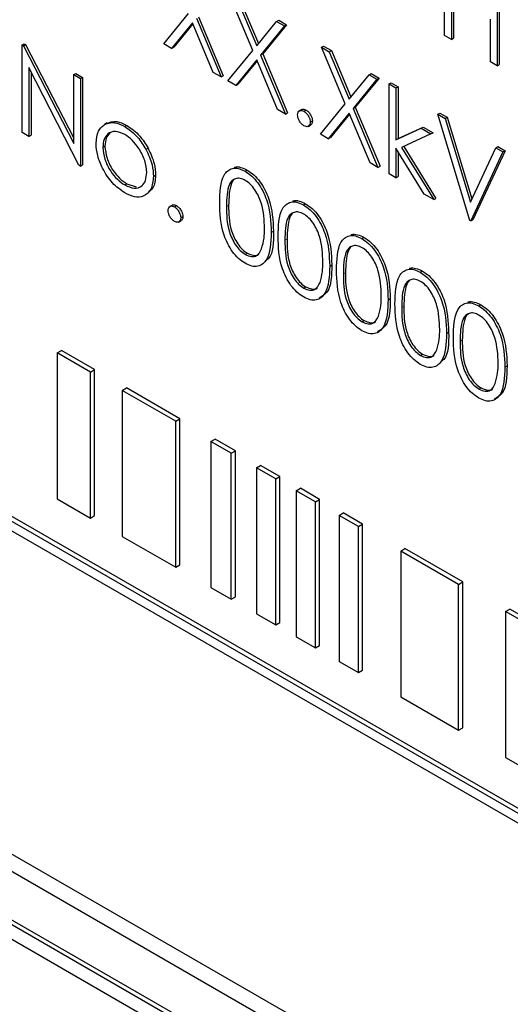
# Paper-space layout 'Blatt4' of a CAD drawing. Header units: millimetres. Extents: x 5 to 418, y 2 to 292.
# Tile 21 of 79: x 98.01 to 101.3, y 187.04 to 193.65. Entities that reach past the tile are written whole.
import ezdxf

# ---------------------------------------------------------------- set-up
doc = ezdxf.new("R2010")
doc.units = ezdxf.units.MM

psp = doc.layouts.new('Blatt4')

# ---------------------------------------------------------------- linework, layer by layer
at = {"color": 7, "linetype": 'Continuous', "lineweight": 25}
for p, q in [((100.8592, 193.5428), (100.8592, 194.1307)), ((101.2258, 193.9354), (101.2258, 193.3475)), ((101.2117, 193.9272), (101.2117, 193.3393)), ((99.5732, 193.4419), (99.4135, 193.8221)), ((99.4803, 193.7999), (99.6111, 193.4885)), ((100.9049, 193.8028), (100.9049, 193.5164)), ((99.4662, 193.7917), (99.5995, 193.4743)), ((100.919, 193.7946), (100.919, 193.5246)), ((98.9761, 193.4867), (99.1424, 193.6906)), ((99.2092, 193.6683), (99.3754, 193.2725)), ((99.1687, 193.6278), (99.0289, 193.4563)), ((99.1712, 193.6217), (99.043, 193.4644)), ((99.3085, 193.2948), (99.1687, 193.6278)), ((99.1951, 193.6601), (99.3612, 193.2644)), ((99.5995, 193.4743), (99.7328, 193.6378)), ((99.7855, 193.6074), (99.6259, 193.4114)), ((99.7996, 193.6155), (99.64, 193.4196)), ((99.7328, 193.6378), (99.7469, 193.646)), ((99.7328, 193.6378), (99.7855, 193.6074)), ((99.7469, 193.646), (99.7996, 193.6155)), ((99.7855, 193.6074), (99.7996, 193.6155)), ((101.166, 193.3657), (101.166, 193.6521)), ((100.9049, 193.5164), (100.8592, 193.5428)), ((98.0264, 193.4797), (98.0406, 193.4879)), ((98.0264, 192.8918), (98.0264, 193.4797)), ((98.0264, 193.4797), (98.036, 193.4742)), ((98.036, 193.4742), (98.0502, 193.4823)), ((98.036, 193.4742), (98.3724, 192.8173)), ((98.0406, 193.4879), (98.0502, 193.4823)), ((98.0502, 193.4823), (98.3724, 192.853)), ((99.0289, 193.4563), (98.9761, 193.4867)), ((100.0335, 193.4642), (100.0477, 193.4723)), ((100.0477, 193.4723), (100.1004, 193.4419)), ((100.9049, 193.5164), (100.919, 193.5246)), ((99.0289, 193.4563), (99.043, 193.4644)), ((99.4069, 193.238), (99.5732, 193.4419)), ((99.6259, 193.4114), (99.64, 193.4196)), ((99.6259, 193.4114), (99.792, 193.0157)), ((99.64, 193.4196), (99.8062, 193.0238)), ((100.0335, 193.4642), (100.0863, 193.4337)), ((100.1932, 193.0839), (100.0335, 193.4642)), ((100.0863, 193.4337), (100.1004, 193.4419)), ((100.0863, 193.4337), (100.2196, 193.1163)), ((100.1004, 193.4419), (100.2312, 193.1305)), ((99.5995, 193.3791), (99.4597, 193.2076)), ((99.602, 193.373), (99.4738, 193.2157)), ((99.7393, 193.0461), (99.5995, 193.3791)), ((101.2117, 193.3393), (101.166, 193.3657)), ((101.2117, 193.3393), (101.2258, 193.3475)), ((98.4077, 192.6717), (98.0721, 193.3271)), ((98.0721, 193.3271), (98.0721, 192.8654)), ((98.0863, 193.2994), (98.0863, 192.8736)), ((98.3724, 193.28), (98.3865, 193.2881)), ((98.3724, 192.8173), (98.3724, 193.28)), ((98.3724, 193.28), (98.4181, 193.2536)), ((98.3865, 193.2881), (98.4322, 193.2618)), ((99.3612, 193.2644), (99.3085, 193.2948)), ((99.3612, 193.2644), (99.3754, 193.2725)), ((100.2196, 193.1163), (100.3529, 193.2798)), ((100.3529, 193.2798), (100.367, 193.288)), ((100.3529, 193.2798), (100.4056, 193.2494)), ((100.367, 193.288), (100.4197, 193.2576)), ((98.4181, 193.2536), (98.4322, 193.2618)), ((98.4181, 193.2536), (98.4181, 192.6657)), ((98.4322, 193.2618), (98.4322, 192.6739)), ((99.4597, 193.2076), (99.4069, 193.238)), ((99.4597, 193.2076), (99.4738, 193.2157)), ((100.4056, 193.2494), (100.246, 193.0535)), ((100.4197, 193.2576), (100.2601, 193.0616)), ((100.4056, 193.2494), (100.4197, 193.2576)), ((100.4872, 193.2174), (100.5013, 193.2255)), ((100.4872, 193.2174), (100.5329, 193.191)), ((100.4872, 192.6144), (100.4872, 193.2174)), ((100.5013, 193.2255), (100.547, 193.1992)), ((100.5329, 193.191), (100.547, 193.1992)), ((100.5329, 193.191), (100.5329, 192.8424)), ((100.547, 193.1992), (100.547, 192.8506)), ((100.027, 192.88), (100.1932, 193.0839)), ((99.792, 193.0157), (99.7393, 193.0461)), ((99.792, 193.0157), (99.8062, 193.0238)), ((99.902, 193.0468), (99.8843, 193.0366)), ((99.916, 193.0345), (99.9302, 193.0427)), ((100.2196, 193.0211), (100.0797, 192.8496)), ((100.2221, 193.0151), (100.0939, 192.8578)), ((100.3594, 192.6882), (100.2196, 193.0211)), ((100.246, 193.0535), (100.2601, 193.0616)), ((100.246, 193.0535), (100.4121, 192.6577)), ((100.2601, 193.0616), (100.4262, 192.6659)), ((100.8135, 193.0139), (100.8277, 193.0221)), ((100.8135, 193.0139), (100.8625, 192.9856)), ((101.0289, 192.3016), (100.8135, 193.0139)), ((100.8277, 193.0221), (100.8766, 192.9938)), ((98.5977, 192.9562), (98.58, 192.946)), ((98.7153, 192.9313), (98.7294, 192.9395)), ((99.9441, 192.9325), (99.9617, 192.9427)), ((99.9585, 192.9611), (99.9726, 192.9692)), ((100.8625, 192.9856), (100.8766, 192.9938)), ((100.8625, 192.9856), (101.0322, 192.4244)), ((100.8766, 192.9938), (101.0422, 192.446)), ((98.0721, 192.8654), (98.0264, 192.8918)), ((98.0721, 192.8654), (98.0863, 192.8736)), ((100.0797, 192.8496), (100.027, 192.88)), ((100.5329, 192.8424), (100.7022, 192.9199)), ((100.547, 192.8506), (100.7163, 192.9281)), ((100.7678, 192.882), (100.5714, 192.7919)), ((100.7022, 192.9199), (100.7163, 192.9281)), ((100.7022, 192.9199), (100.7678, 192.882)), ((100.7163, 192.9281), (100.782, 192.8902)), ((100.7678, 192.882), (100.782, 192.8902)), ((100.0797, 192.8496), (100.0939, 192.8578)), ((100.5329, 192.8424), (100.547, 192.8506)), ((98.5682, 192.7923), (98.5823, 192.8005)), ((98.8566, 192.7789), (98.8707, 192.7871)), ((100.7218, 192.4789), (100.5329, 192.786)), ((100.5329, 192.786), (100.5329, 192.588)), ((100.547, 192.763), (100.547, 192.5962)), ((100.5714, 192.7919), (100.7874, 192.4411)), ((100.5864, 192.7987), (100.8016, 192.4492)), ((101.0322, 192.4244), (101.2019, 192.7897)), ((101.2508, 192.7614), (101.0354, 192.2979)), ((101.265, 192.7696), (101.0496, 192.306)), ((101.2019, 192.7897), (101.216, 192.7979)), ((101.2019, 192.7897), (101.2508, 192.7614)), ((101.216, 192.7979), (101.265, 192.7696)), ((101.2508, 192.7614), (101.265, 192.7696)), ((98.4181, 192.6657), (98.4322, 192.6739)), ((100.4121, 192.6577), (100.3594, 192.6882)), ((98.4181, 192.6657), (98.4077, 192.6717)), ((99.5217, 192.6316), (99.5358, 192.6398)), ((100.4121, 192.6577), (100.4262, 192.6659)), ((100.5329, 192.588), (100.4872, 192.6144)), ((98.715, 192.5395), (98.7292, 192.5476)), ((98.7292, 192.5476), (98.7919, 192.5266)), ((98.9076, 192.5967), (98.9217, 192.6049)), ((100.5329, 192.588), (100.547, 192.5962)), ((100.7874, 192.4411), (100.7218, 192.4789)), ((99.9133, 192.4055), (99.9274, 192.4137)), ((100.7874, 192.4411), (100.8016, 192.4492)), ((99.0339, 192.4048), (99.0162, 192.3946)), ((99.0479, 192.3925), (99.0621, 192.4007)), ((99.0759, 192.2905), (99.0936, 192.3007)), ((99.0904, 192.319), (99.1045, 192.3272)), ((101.0354, 192.2979), (101.0289, 192.3016)), ((101.0354, 192.2979), (101.0496, 192.306)), ((99.6974, 192.2209), (99.7115, 192.229)), ((100.3049, 192.1794), (100.3191, 192.1876)), ((99.5232, 192.0729), (99.5373, 192.0811)), ((100.089, 191.9948), (100.1032, 192.003)), ((100.6965, 191.9533), (100.7107, 191.9615)), ((99.9148, 191.8469), (99.929, 191.855)), ((100.4806, 191.7687), (100.4948, 191.7769)), ((101.0882, 191.7273), (101.1023, 191.7354)), ((100.3064, 191.6208), (100.3206, 191.6289)), ((100.8723, 191.5426), (100.8864, 191.5508)), ((109.8045, 183.4421), (95.9074, 191.4647)), ((109.8328, 183.4584), (95.9357, 191.481)), ((98.2614, 191.4122), (98.2896, 191.4286)), ((98.5129, 191.2997), (98.2896, 191.4286)), ((95.9074, 191.3994), (109.8045, 183.3767)), ((98.4846, 191.2834), (98.2614, 191.4122)), ((98.2614, 191.4122), (98.2614, 190.4324)), ((100.6981, 191.3947), (100.7122, 191.4029)), ((98.4846, 191.2834), (98.5129, 191.2997)), ((98.5129, 190.3198), (98.5129, 191.2997)), ((101.2639, 191.3166), (101.278, 191.3247)), ((98.4846, 190.3035), (98.4846, 191.2834)), ((98.6977, 191.1603), (98.726, 191.1767)), ((99.0562, 190.9534), (98.6977, 191.1603)), ((98.6977, 191.1603), (98.6977, 190.1805)), ((99.0845, 190.9697), (98.726, 191.1767)), ((101.0897, 191.1686), (101.1038, 191.1768)), ((99.0562, 190.9534), (99.0845, 190.9697)), ((99.0562, 189.9735), (99.0562, 190.9534)), ((99.0845, 189.9898), (99.0845, 190.9697)), ((99.293, 190.8167), (99.3213, 190.833)), ((99.4566, 190.7549), (99.3213, 190.833)), ((99.4283, 190.7386), (99.293, 190.8167)), ((99.293, 190.8167), (99.293, 189.8368)), ((99.4283, 190.7386), (99.4566, 190.7549)), ((99.4283, 189.7587), (99.4283, 190.7386)), ((99.4566, 189.7751), (99.4566, 190.7549)), ((99.5973, 190.641), (99.6255, 190.6574)), ((99.7268, 190.5663), (99.5973, 190.641)), ((99.5973, 190.641), (99.5973, 189.6612)), ((99.755, 190.5826), (99.6255, 190.6574)), ((99.7268, 190.5663), (99.755, 190.5826)), ((99.7268, 189.5864), (99.7268, 190.5663)), ((99.755, 189.6028), (99.755, 190.5826)), ((99.8638, 190.4872), (99.8921, 190.5035)), ((100.0216, 190.4288), (99.8921, 190.5035)), ((98.2614, 190.4324), (98.4846, 190.3035)), ((99.9933, 190.4124), (99.8638, 190.4872)), ((99.8638, 190.4872), (99.8638, 189.5073)), ((99.9933, 190.4124), (100.0216, 190.4288)), ((100.0216, 189.4489), (100.0216, 190.4288)), ((99.9933, 189.4326), (99.9933, 190.4124)), ((98.4846, 190.3035), (98.5129, 190.3198)), ((100.1513, 190.3212), (100.1796, 190.3375)), ((100.2809, 190.2464), (100.1513, 190.3212)), ((100.1513, 190.3212), (100.1513, 189.3413)), ((100.3091, 190.2627), (100.1796, 190.3375)), ((100.2809, 190.2464), (100.3091, 190.2627)), ((100.2809, 189.2666), (100.2809, 190.2464)), ((100.3091, 189.2829), (100.3091, 190.2627)), ((98.6977, 190.1805), (99.0562, 189.9735)), ((100.5652, 190.0823), (100.5935, 190.0986)), ((100.9812, 189.8748), (100.5935, 190.0986)), ((100.9529, 189.8585), (100.5652, 190.0823)), ((100.5652, 190.0823), (100.5652, 189.1024)), ((99.0562, 189.9735), (99.0845, 189.9898)), ((99.293, 189.8368), (99.4283, 189.7587)), ((100.9529, 189.8585), (100.9812, 189.8748)), ((100.9529, 188.8786), (100.9529, 189.8585)), ((100.9812, 188.8949), (100.9812, 189.8748)), ((99.4283, 189.7587), (99.4566, 189.7751)), ((99.5973, 189.6612), (99.7268, 189.5864)), ((101.268, 189.6765), (101.2963, 189.6929)), ((101.4135, 189.5926), (101.268, 189.6765)), ((101.268, 189.6765), (101.268, 188.6967)), ((101.4417, 189.6089), (101.2963, 189.6929)), ((99.7268, 189.5864), (99.755, 189.6028)), ((99.8638, 189.5073), (99.9933, 189.4326)), ((99.9933, 189.4326), (100.0216, 189.4489)), ((100.1513, 189.3413), (100.2809, 189.2666)), ((100.2809, 189.2666), (100.3091, 189.2829)), ((95.9471, 189.2088), (110.0892, 181.0447)), ((95.8461, 189.1505), (110.1296, 180.9048)), ((100.5652, 189.1024), (100.9529, 188.8786)), ((100.9529, 188.8786), (100.9812, 188.8949)), ((110.0589, 180.619), (95.9168, 188.7831)), ((110.0306, 180.6027), (95.8885, 188.7667)), ((99.424, 186.6277), (95.8885, 188.6687)), ((101.268, 188.6967), (101.4135, 188.6127))]:
    psp.add_line(p, q, dxfattribs=at)
at = {"color": 7, "linetype": 'Continuous', "lineweight": 18}
for p, q in [((99.3971, 192.3944), (99.4113, 192.4026)), ((99.7888, 192.1684), (99.8029, 192.1765)), ((100.1804, 191.9423), (100.1945, 191.9504)), ((100.572, 191.7162), (100.5862, 191.7244)), ((100.9636, 191.4901), (100.9778, 191.4983))]:
    psp.add_line(p, q, dxfattribs=at)
for centre, major_axis, ratio, start_param, end_param in [((372.0278, 363.2841), (379.9846, 5.8274), 0.587244, 3.834585, 4.001386), ((372.0278, 351.7967), (379.9866, -5.634), 0.567146, 3.873355, 3.997444)]:
    psp.add_ellipse(centre, major_axis=major_axis, ratio=ratio, start_param=start_param, end_param=end_param, dxfattribs=at)
at = {"color": 7, "linetype": 'Continuous', "lineweight": 25}
for points, knots in [([(87.3461, 211.6256), (88.1543, 211.1013), (90.4981, 209.581), (94.4492, 207.1006), (99.2284, 204.201), (104.0996, 201.3514), (109.0593, 198.5515), (114.1072, 195.8033), (117.9951, 193.7589), (120.198, 192.6299), (120.6706, 192.3876)], [0, 0, 0, 0, 0.0774167, 0.2244859, 0.3715556, 0.5186246, 0.6656928, 0.8127599, 0.959826, 1, 1, 1, 1]), ([(99.8736, 193.01), (99.8744, 193.0168), (99.8758, 193.0304), (99.8874, 193.0398), (99.9013, 193.0416), (99.9111, 193.0369), (99.916, 193.0345)], [0, 0, 0, 0, 0.279576, 0.559284, 0.779552, 1, 1, 1, 1]), ([(99.916, 192.9366), (99.9098, 192.941), (99.8973, 192.95), (99.8835, 192.9713), (99.875, 192.9922), (99.8741, 193.0041), (99.8736, 193.01)], [0, 0, 0, 0, 0.279581, 0.559143, 0.779575, 1, 1, 1, 1]), ([(99.9007, 193.045), (99.9015, 193.0458), (99.9051, 193.0495), (99.9157, 193.0494), (99.9253, 193.0449), (99.9302, 193.0427)], [0, 0, 0, 0, 0.116538, 0.55809, 1, 1, 1, 1]), ([(99.916, 193.0345), (99.9223, 193.0301), (99.9349, 193.0212), (99.9486, 192.9998), (99.9573, 192.9788), (99.9581, 192.967), (99.9585, 192.9611)], [0, 0, 0, 0, 0.2796016, 0.559212, 0.7794752, 1, 1, 1, 1]), ([(99.9302, 193.0427), (99.9365, 193.0383), (99.949, 193.0294), (99.9627, 193.008), (99.9714, 192.987), (99.9722, 192.9751), (99.9726, 192.9692)], [0, 0, 0, 0, 0.2796016, 0.559212, 0.7794752, 1, 1, 1, 1]), ([(98.5225, 192.819), (98.5252, 192.8492), (98.53, 192.903), (98.5602, 192.9301), (98.5735, 192.942)], [0, 0, 0, 0, 0.559285, 1, 1, 1, 1]), ([(98.5735, 192.942), (98.5965, 192.9518), (98.6376, 192.9692), (98.6915, 192.9429), (98.7153, 192.9313)], [0, 0, 0, 0, 0.55888, 1, 1, 1, 1]), ([(98.5876, 192.9502), (98.6106, 192.9599), (98.6518, 192.9774), (98.7056, 192.9511), (98.7294, 192.9395)], [0, 0, 0, 0, 0.55888, 1, 1, 1, 1]), ([(98.7294, 192.9395), (98.7596, 192.9184), (98.8136, 192.8807), (98.8533, 192.8157), (98.8707, 192.7871)], [0, 0, 0, 0, 0.559182, 1, 1, 1, 1]), ([(99.9585, 192.9611), (99.9577, 192.9543), (99.9563, 192.9407), (99.9447, 192.9314), (99.9308, 192.9296), (99.921, 192.9342), (99.916, 192.9366)], [0, 0, 0, 0, 0.2794691, 0.5593578, 0.7796739, 1, 1, 1, 1]), ([(99.9726, 192.9692), (99.972, 192.9622), (99.9709, 192.9496), (99.963, 192.9446), (99.9595, 192.9424)], [0, 0, 0, 0, 0.5544413, 1, 1, 1, 1]), ([(98.715, 192.8787), (98.6933, 192.8881), (98.6498, 192.9071), (98.6022, 192.8877), (98.5726, 192.849), (98.5697, 192.8112), (98.5682, 192.7923)], [0, 0, 0, 0, 0.279484, 0.559256, 0.779547, 1, 1, 1, 1]), ([(98.6148, 192.8884), (98.6054, 192.8781), (98.5861, 192.8571), (98.5836, 192.8196), (98.5823, 192.8005)], [0, 0, 0, 0, 0.489282, 1, 1, 1, 1]), ([(98.8619, 192.6228), (98.8594, 192.6493), (98.8544, 192.7025), (98.8142, 192.781), (98.7663, 192.8436), (98.7321, 192.867), (98.715, 192.8787)], [0, 0, 0, 0, 0.279586, 0.559398, 0.779653, 1, 1, 1, 1]), ([(98.7153, 192.9313), (98.7454, 192.9102), (98.7994, 192.8725), (98.8391, 192.8076), (98.8566, 192.7789)], [0, 0, 0, 0, 0.559182, 1, 1, 1, 1]), ([(98.7153, 192.4866), (98.6867, 192.5064), (98.6297, 192.5459), (98.567, 192.6431), (98.5286, 192.7382), (98.5245, 192.7921), (98.5225, 192.819)], [0, 0, 0, 0, 0.279776, 0.559179, 0.779592, 1, 1, 1, 1]), ([(98.5682, 192.7923), (98.5709, 192.7659), (98.5763, 192.7131), (98.6152, 192.6344), (98.6643, 192.574), (98.6981, 192.551), (98.715, 192.5395)], [0, 0, 0, 0, 0.279618, 0.559167, 0.779512, 1, 1, 1, 1]), ([(98.5823, 192.8005), (98.585, 192.7741), (98.5905, 192.7213), (98.6293, 192.6425), (98.6784, 192.5822), (98.7123, 192.5592), (98.7292, 192.5476)], [0, 0, 0, 0, 0.279618, 0.559167, 0.779512, 1, 1, 1, 1]), ([(98.8566, 192.7789), (98.8731, 192.7438), (98.9025, 192.6811), (98.906, 192.6225), (98.9076, 192.5967)], [0, 0, 0, 0, 0.559216, 1, 1, 1, 1]), ([(98.8707, 192.7871), (98.8872, 192.752), (98.9166, 192.6893), (98.9202, 192.6307), (98.9217, 192.6049)], [0, 0, 0, 0, 0.559216, 1, 1, 1, 1]), ([(98.715, 192.5395), (98.7366, 192.5299), (98.7797, 192.5106), (98.8285, 192.5273), (98.857, 192.567), (98.8603, 192.6042), (98.8619, 192.6228)], [0, 0, 0, 0, 0.2797454, 0.5591127, 0.7796058, 1, 1, 1, 1]), ([(99.3514, 192.4206), (99.3534, 192.4897), (99.3559, 192.5761), (99.4033, 192.637), (99.4364, 192.653), (99.477, 192.6532), (99.5068, 192.6388), (99.5217, 192.6316)], [0, 0, 0, 0, 0.498702, 0.624177, 0.749467, 0.874745, 1, 1, 1, 1]), ([(99.4478, 192.6566), (99.4491, 192.6573), (99.4612, 192.6635), (99.4916, 192.6604), (99.5211, 192.6467), (99.5358, 192.6398)], [0, 0, 0, 0, 0.0579693, 0.5290281, 1, 1, 1, 1]), ([(99.5217, 192.6316), (99.5366, 192.6216), (99.5666, 192.6015), (99.6212, 192.5393), (99.6901, 192.4015), (99.6945, 192.2931), (99.6974, 192.2209)], [0, 0, 0, 0, 0.1256, 0.251197, 0.500581, 1, 1, 1, 1]), ([(99.5358, 192.6398), (99.5508, 192.6297), (99.5808, 192.6096), (99.6354, 192.5474), (99.7042, 192.4096), (99.7086, 192.3013), (99.7115, 192.229)], [0, 0, 0, 0, 0.1256, 0.251197, 0.500581, 1, 1, 1, 1]), ([(98.9076, 192.5967), (98.9041, 192.5661), (98.8971, 192.5048), (98.8458, 192.461), (98.7822, 192.4539), (98.7376, 192.4757), (98.7153, 192.4866)], [0, 0, 0, 0, 0.279521, 0.559381, 0.779507, 1, 1, 1, 1]), ([(98.9217, 192.6049), (98.9193, 192.5728), (98.9155, 192.5225), (98.8856, 192.5013), (98.8749, 192.4937)], [0, 0, 0, 0, 0.638982, 1, 1, 1, 1]), ([(99.5232, 192.5704), (99.5115, 192.5758), (99.4882, 192.5866), (99.4572, 192.5838), (99.4325, 192.5691), (99.3988, 192.517), (99.3979, 192.4489), (99.3971, 192.3944)], [0, 0, 0, 0, 0.125139, 0.250418, 0.375519, 0.500847, 1, 1, 1, 1]), ([(99.4485, 192.5757), (99.4483, 192.5756), (99.44, 192.5707), (99.4152, 192.5216), (99.413, 192.4555), (99.4113, 192.4026)], [0, 0, 0, 0, 0.004517, 0.204302, 1, 1, 1, 1]), ([(99.6517, 192.2475), (99.6498, 192.3032), (99.647, 192.3866), (99.5993, 192.4949), (99.5582, 192.546), (99.5348, 192.5623), (99.5232, 192.5704)], [0, 0, 0, 0, 0.500072, 0.749021, 0.874598, 1, 1, 1, 1]), ([(99.0326, 192.403), (99.0334, 192.4038), (99.037, 192.4075), (99.0476, 192.4074), (99.0572, 192.4029), (99.0621, 192.4007)], [0, 0, 0, 0, 0.116538, 0.55809, 1, 1, 1, 1]), ([(99.5217, 192.0135), (99.5068, 192.0235), (99.4771, 192.0435), (99.423, 192.1054), (99.3561, 192.2428), (99.3533, 192.3494), (99.3514, 192.4206)], [0, 0, 0, 0, 0.125551, 0.25109, 0.50025, 1, 1, 1, 1]), ([(99.7431, 192.1945), (99.745, 192.2636), (99.7475, 192.35), (99.795, 192.4109), (99.828, 192.4269), (99.8686, 192.4271), (99.8984, 192.4127), (99.9133, 192.4055)], [0, 0, 0, 0, 0.498702, 0.624177, 0.749467, 0.874745, 1, 1, 1, 1]), ([(99.8394, 192.4305), (99.8407, 192.4312), (99.8528, 192.4374), (99.8833, 192.4344), (99.9127, 192.4206), (99.9274, 192.4137)], [0, 0, 0, 0, 0.057969, 0.529028, 1, 1, 1, 1]), ([(99.9274, 192.4137), (99.9424, 192.4036), (99.9724, 192.3836), (100.027, 192.3213), (100.0958, 192.1835), (100.1002, 192.0752), (100.1032, 192.003)], [0, 0, 0, 0, 0.1256, 0.251197, 0.500581, 1, 1, 1, 1]), ([(99.0055, 192.368), (99.0063, 192.3748), (99.0077, 192.3884), (99.0193, 192.3978), (99.0332, 192.3996), (99.043, 192.3949), (99.0479, 192.3925)], [0, 0, 0, 0, 0.279576, 0.559284, 0.779552, 1, 1, 1, 1]), ([(99.0479, 192.2945), (99.0417, 192.299), (99.0292, 192.308), (99.0154, 192.3293), (99.0069, 192.3502), (99.006, 192.3621), (99.0055, 192.368)], [0, 0, 0, 0, 0.279581, 0.559143, 0.779575, 1, 1, 1, 1]), ([(99.0479, 192.3925), (99.0542, 192.3881), (99.0668, 192.3792), (99.0805, 192.3578), (99.0892, 192.3368), (99.09, 192.325), (99.0904, 192.319)], [0, 0, 0, 0, 0.279602, 0.559212, 0.779475, 1, 1, 1, 1]), ([(99.0621, 192.4007), (99.0684, 192.3963), (99.0809, 192.3874), (99.0946, 192.366), (99.1033, 192.345), (99.1041, 192.3331), (99.1045, 192.3272)], [0, 0, 0, 0, 0.279602, 0.559212, 0.779475, 1, 1, 1, 1]), ([(99.3971, 192.3944), (99.3975, 192.3393), (99.3981, 192.2567), (99.447, 192.1482), (99.4882, 192.0975), (99.5115, 192.0811), (99.5232, 192.0729)], [0, 0, 0, 0, 0.500291, 0.749086, 0.874606, 1, 1, 1, 1]), ([(99.4113, 192.4026), (99.4117, 192.3474), (99.4122, 192.2648), (99.4611, 192.1564), (99.5024, 192.1056), (99.5257, 192.0893), (99.5373, 192.0811)], [0, 0, 0, 0, 0.500291, 0.749086, 0.874606, 1, 1, 1, 1]), ([(99.9148, 192.3443), (99.9031, 192.3497), (99.8798, 192.3605), (99.8488, 192.3577), (99.8241, 192.3431), (99.7904, 192.2909), (99.7895, 192.2228), (99.7888, 192.1684)], [0, 0, 0, 0, 0.125139, 0.250418, 0.375519, 0.500847, 1, 1, 1, 1]), ([(99.8401, 192.3497), (99.84, 192.3495), (99.8316, 192.3446), (99.8068, 192.2956), (99.8046, 192.2294), (99.8029, 192.1765)], [0, 0, 0, 0, 0.004517, 0.204302, 1, 1, 1, 1]), ([(99.9133, 192.4055), (99.9283, 192.3955), (99.9582, 192.3754), (100.0129, 192.3132), (100.0817, 192.1754), (100.0861, 192.0671), (100.089, 191.9948)], [0, 0, 0, 0, 0.1256, 0.251197, 0.500581, 1, 1, 1, 1]), ([(100.0433, 192.0214), (100.0414, 192.0771), (100.0386, 192.1605), (99.991, 192.2688), (99.9498, 192.3199), (99.9265, 192.3362), (99.9148, 192.3443)], [0, 0, 0, 0, 0.500072, 0.749021, 0.874598, 1, 1, 1, 1]), ([(99.0904, 192.319), (99.0896, 192.3123), (99.0881, 192.2987), (99.0765, 192.2894), (99.0627, 192.2876), (99.0528, 192.2922), (99.0479, 192.2945)], [0, 0, 0, 0, 0.2794691, 0.5593578, 0.7796739, 1, 1, 1, 1]), ([(99.1045, 192.3272), (99.1039, 192.3202), (99.1028, 192.3076), (99.0949, 192.3026), (99.0914, 192.3004)], [0, 0, 0, 0, 0.5544413, 1, 1, 1, 1]), ([(99.6974, 192.2209), (99.6945, 192.152), (99.6903, 192.0486), (99.6211, 191.9911), (99.5666, 191.9918), (99.5366, 192.0063), (99.5217, 192.0135)], [0, 0, 0, 0, 0.4994065, 0.7487427, 0.8743724, 1, 1, 1, 1]), ([(99.6324, 192.1108), (99.6389, 192.1342), (99.6505, 192.1759), (99.6513, 192.2256), (99.6517, 192.2475)], [0, 0, 0, 0, 0.559599, 1, 1, 1, 1]), ([(99.7115, 192.229), (99.7122, 192.155), (99.7129, 192.0666), (99.664, 192.0345), (99.6561, 192.0293)], [0, 0, 0, 0, 0.8382498, 1, 1, 1, 1]), ([(100.231, 192.2044), (100.2323, 192.2051), (100.2445, 192.2113), (100.2749, 192.2083), (100.3043, 192.1945), (100.3191, 192.1876)], [0, 0, 0, 0, 0.0579693, 0.5290281, 1, 1, 1, 1]), ([(99.9133, 191.7875), (99.8984, 191.7974), (99.8687, 191.8174), (99.8147, 191.8794), (99.7478, 192.0167), (99.745, 192.1234), (99.7431, 192.1945)], [0, 0, 0, 0, 0.125551, 0.25109, 0.50025, 1, 1, 1, 1]), ([(99.7888, 192.1684), (99.7891, 192.1132), (99.7897, 192.0306), (99.8386, 191.9221), (99.8799, 191.8714), (99.9032, 191.855), (99.9148, 191.8469)], [0, 0, 0, 0, 0.500291, 0.749086, 0.874606, 1, 1, 1, 1]), ([(99.8029, 192.1765), (99.8033, 192.1214), (99.8038, 192.0387), (99.8527, 191.9303), (99.894, 191.8795), (99.9173, 191.8632), (99.929, 191.855)], [0, 0, 0, 0, 0.500291, 0.749086, 0.874606, 1, 1, 1, 1]), ([(100.1347, 191.9684), (100.1367, 192.0375), (100.1391, 192.1239), (100.1866, 192.1848), (100.2196, 192.2008), (100.2603, 192.201), (100.29, 192.1866), (100.3049, 192.1794)], [0, 0, 0, 0, 0.498702, 0.624177, 0.749467, 0.874745, 1, 1, 1, 1]), ([(100.3049, 192.1794), (100.3199, 192.1694), (100.3499, 192.1493), (100.4045, 192.0871), (100.4733, 191.9493), (100.4777, 191.841), (100.4806, 191.7687)], [0, 0, 0, 0, 0.1256, 0.251197, 0.500581, 1, 1, 1, 1]), ([(100.3191, 192.1876), (100.334, 192.1776), (100.364, 192.1575), (100.4186, 192.0953), (100.4875, 191.9575), (100.4919, 191.8491), (100.4948, 191.7769)], [0, 0, 0, 0, 0.1256, 0.251197, 0.500581, 1, 1, 1, 1]), ([(99.5232, 192.0729), (99.5371, 192.0669), (99.5649, 192.0549), (99.6079, 192.0637), (99.6231, 192.0929), (99.6324, 192.1108)], [0, 0, 0, 0, 0.280257, 0.560781, 1, 1, 1, 1]), ([(99.5373, 192.0811), (99.5509, 192.0756), (99.5781, 192.0646), (99.6059, 192.0645), (99.6133, 192.0745), (99.6135, 192.0748)], [0, 0, 0, 0, 0.4923829, 0.9852344, 1, 1, 1, 1]), ([(100.3064, 192.1182), (100.2948, 192.1236), (100.2714, 192.1344), (100.2405, 192.1316), (100.2158, 192.117), (100.1821, 192.0648), (100.1811, 191.9967), (100.1804, 191.9423)], [0, 0, 0, 0, 0.125139, 0.250418, 0.375519, 0.500847, 1, 1, 1, 1]), ([(100.2318, 192.1236), (100.2316, 192.1235), (100.2232, 192.1185), (100.1984, 192.0695), (100.1963, 192.0033), (100.1945, 191.9504)], [0, 0, 0, 0, 0.004517, 0.204302, 1, 1, 1, 1]), ([(100.435, 191.7953), (100.4331, 191.851), (100.4302, 191.9344), (100.3826, 192.0427), (100.3414, 192.0938), (100.3181, 192.1101), (100.3064, 192.1182)], [0, 0, 0, 0, 0.500072, 0.749021, 0.874598, 1, 1, 1, 1]), ([(100.024, 191.8847), (100.0305, 191.9081), (100.0421, 191.9498), (100.043, 191.9995), (100.0433, 192.0214)], [0, 0, 0, 0, 0.5595988, 1, 1, 1, 1]), ([(100.089, 191.9948), (100.0862, 191.9259), (100.0819, 191.8226), (100.0127, 191.765), (99.9582, 191.7657), (99.9283, 191.7802), (99.9133, 191.7875)], [0, 0, 0, 0, 0.499407, 0.748743, 0.874372, 1, 1, 1, 1]), ([(100.1032, 192.003), (100.1017, 191.9313), (100.0995, 191.8269), (100.0368, 191.7912), (100.0172, 191.78)], [0, 0, 0, 0, 0.68684, 1, 1, 1, 1]), ([(100.3049, 191.5614), (100.2901, 191.5713), (100.2603, 191.5913), (100.2063, 191.6533), (100.1394, 191.7907), (100.1366, 191.8973), (100.1347, 191.9684)], [0, 0, 0, 0, 0.125551, 0.25109, 0.50025, 1, 1, 1, 1]), ([(100.1945, 191.9504), (100.1949, 191.8953), (100.1955, 191.8127), (100.2444, 191.7042), (100.2856, 191.6535), (100.3089, 191.6371), (100.3206, 191.6289)], [0, 0, 0, 0, 0.500291, 0.749086, 0.874606, 1, 1, 1, 1]), ([(100.5263, 191.7423), (100.5283, 191.8114), (100.5308, 191.8978), (100.5782, 191.9588), (100.6113, 191.9748), (100.6519, 191.9749), (100.6817, 191.9605), (100.6965, 191.9533)], [0, 0, 0, 0, 0.498702, 0.6241765, 0.7494675, 0.8747453, 1, 1, 1, 1]), ([(100.6226, 191.9783), (100.624, 191.979), (100.6361, 191.9852), (100.6665, 191.9822), (100.696, 191.9684), (100.7107, 191.9615)], [0, 0, 0, 0, 0.057969, 0.529028, 1, 1, 1, 1]), ([(100.6965, 191.9533), (100.7115, 191.9433), (100.7415, 191.9232), (100.7961, 191.861), (100.8649, 191.7232), (100.8693, 191.6149), (100.8723, 191.5426)], [0, 0, 0, 0, 0.1256, 0.251197, 0.500581, 1, 1, 1, 1]), ([(100.7107, 191.9615), (100.7257, 191.9515), (100.7556, 191.9314), (100.8103, 191.8692), (100.8791, 191.7314), (100.8835, 191.623), (100.8864, 191.5508)], [0, 0, 0, 0, 0.1256, 0.251197, 0.500581, 1, 1, 1, 1]), ([(99.9148, 191.8469), (99.9287, 191.8409), (99.9565, 191.8288), (99.9995, 191.8376), (100.0148, 191.8669), (100.024, 191.8847)], [0, 0, 0, 0, 0.280257, 0.560781, 1, 1, 1, 1]), ([(100.1804, 191.9423), (100.1808, 191.8871), (100.1813, 191.8045), (100.2302, 191.696), (100.2715, 191.6453), (100.2948, 191.629), (100.3064, 191.6208)], [0, 0, 0, 0, 0.500291, 0.749086, 0.874606, 1, 1, 1, 1]), ([(100.6981, 191.8922), (100.6864, 191.8976), (100.6631, 191.9083), (100.6321, 191.9055), (100.6074, 191.8909), (100.5737, 191.8387), (100.5728, 191.7706), (100.572, 191.7162)], [0, 0, 0, 0, 0.125139, 0.250418, 0.375519, 0.500847, 1, 1, 1, 1]), ([(100.6234, 191.8975), (100.6232, 191.8974), (100.6149, 191.8924), (100.5901, 191.8434), (100.5879, 191.7772), (100.5862, 191.7244)], [0, 0, 0, 0, 0.004517, 0.204302, 1, 1, 1, 1]), ([(100.8266, 191.5692), (100.8247, 191.6249), (100.8219, 191.7083), (100.7742, 191.8166), (100.733, 191.8677), (100.7097, 191.884), (100.6981, 191.8922)], [0, 0, 0, 0, 0.500072, 0.749021, 0.874598, 1, 1, 1, 1]), ([(99.929, 191.855), (99.9425, 191.8495), (99.9697, 191.8385), (99.9976, 191.8384), (100.0049, 191.8484), (100.0051, 191.8487)], [0, 0, 0, 0, 0.492383, 0.985234, 1, 1, 1, 1]), ([(100.4806, 191.7687), (100.4778, 191.6998), (100.4735, 191.5965), (100.4043, 191.539), (100.3498, 191.5396), (100.3199, 191.5541), (100.3049, 191.5614)], [0, 0, 0, 0, 0.499407, 0.748743, 0.874372, 1, 1, 1, 1]), ([(100.4948, 191.7769), (100.4933, 191.7052), (100.4912, 191.6008), (100.4284, 191.5651), (100.4088, 191.5539)], [0, 0, 0, 0, 0.6868398, 1, 1, 1, 1]), ([(100.4157, 191.6587), (100.4222, 191.682), (100.4338, 191.7238), (100.4346, 191.7734), (100.435, 191.7953)], [0, 0, 0, 0, 0.5595988, 1, 1, 1, 1]), ([(100.918, 191.5163), (100.9199, 191.5853), (100.9224, 191.6718), (100.9698, 191.7327), (101.0029, 191.7487), (101.0435, 191.7488), (101.0733, 191.7345), (101.0882, 191.7273)], [0, 0, 0, 0, 0.498702, 0.624177, 0.749467, 0.874745, 1, 1, 1, 1]), ([(101.0143, 191.7523), (101.0156, 191.7529), (101.0277, 191.7591), (101.0581, 191.7561), (101.0876, 191.7423), (101.1023, 191.7354)], [0, 0, 0, 0, 0.057969, 0.529028, 1, 1, 1, 1]), ([(100.6965, 191.3353), (100.6817, 191.3453), (100.652, 191.3652), (100.5979, 191.4272), (100.531, 191.5646), (100.5282, 191.6712), (100.5263, 191.7423)], [0, 0, 0, 0, 0.125551, 0.25109, 0.50025, 1, 1, 1, 1]), ([(100.572, 191.7162), (100.5724, 191.661), (100.573, 191.5784), (100.6218, 191.4699), (100.6631, 191.4192), (100.6864, 191.4029), (100.6981, 191.3947)], [0, 0, 0, 0, 0.500291, 0.749086, 0.874606, 1, 1, 1, 1]), ([(100.5862, 191.7244), (100.5865, 191.6692), (100.5871, 191.5866), (100.636, 191.4781), (100.6773, 191.4274), (100.7006, 191.411), (100.7122, 191.4029)], [0, 0, 0, 0, 0.500291, 0.749086, 0.874606, 1, 1, 1, 1]), ([(101.0897, 191.6661), (101.078, 191.6715), (101.0547, 191.6823), (101.0237, 191.6795), (100.999, 191.6648), (100.9653, 191.6127), (100.9644, 191.5446), (100.9636, 191.4901)], [0, 0, 0, 0, 0.125139, 0.250418, 0.375519, 0.500847, 1, 1, 1, 1]), ([(101.0882, 191.7273), (101.1032, 191.7172), (101.1331, 191.6972), (101.1878, 191.6349), (101.2566, 191.4971), (101.261, 191.3888), (101.2639, 191.3166)], [0, 0, 0, 0, 0.1256, 0.251197, 0.500581, 1, 1, 1, 1]), ([(101.1023, 191.7354), (101.1173, 191.7254), (101.1473, 191.7053), (101.2019, 191.6431), (101.2707, 191.5053), (101.2751, 191.397), (101.278, 191.3247)], [0, 0, 0, 0, 0.1256, 0.251197, 0.500581, 1, 1, 1, 1]), ([(100.3064, 191.6208), (100.3204, 191.6148), (100.3482, 191.6027), (100.3912, 191.6115), (100.4064, 191.6408), (100.4157, 191.6587)], [0, 0, 0, 0, 0.280257, 0.560781, 1, 1, 1, 1]), ([(100.3206, 191.6289), (100.3342, 191.6234), (100.3613, 191.6124), (100.3892, 191.6124), (100.3965, 191.6223), (100.3967, 191.6226)], [0, 0, 0, 0, 0.492383, 0.985234, 1, 1, 1, 1]), ([(101.015, 191.6714), (101.0148, 191.6713), (101.0065, 191.6664), (100.9817, 191.6173), (100.9795, 191.5512), (100.9778, 191.4983)], [0, 0, 0, 0, 0.004517, 0.204302, 1, 1, 1, 1]), ([(101.2182, 191.3432), (101.2163, 191.3988), (101.2135, 191.4822), (101.1659, 191.5906), (101.1247, 191.6416), (101.1014, 191.6579), (101.0897, 191.6661)], [0, 0, 0, 0, 0.500072, 0.749021, 0.874598, 1, 1, 1, 1]), ([(100.8073, 191.4326), (100.8138, 191.4559), (100.8254, 191.4977), (100.8262, 191.5474), (100.8266, 191.5692)], [0, 0, 0, 0, 0.559599, 1, 1, 1, 1]), ([(100.8864, 191.5508), (100.887, 191.4767), (100.8878, 191.3883), (100.8389, 191.3563), (100.831, 191.3511)], [0, 0, 0, 0, 0.83825, 1, 1, 1, 1]), ([(100.8723, 191.5426), (100.8694, 191.4737), (100.8652, 191.3704), (100.7959, 191.3129), (100.7415, 191.3136), (100.7115, 191.328), (100.6965, 191.3353)], [0, 0, 0, 0, 0.499407, 0.748743, 0.874372, 1, 1, 1, 1]), ([(101.0882, 191.1092), (101.0733, 191.1192), (101.0436, 191.1391), (100.9895, 191.2011), (100.9227, 191.3385), (100.9198, 191.4451), (100.918, 191.5163)], [0, 0, 0, 0, 0.125551, 0.25109, 0.50025, 1, 1, 1, 1]), ([(100.9636, 191.4901), (100.964, 191.4349), (100.9646, 191.3523), (101.0135, 191.2439), (101.0548, 191.1931), (101.0781, 191.1768), (101.0897, 191.1686)], [0, 0, 0, 0, 0.500291, 0.749086, 0.874606, 1, 1, 1, 1]), ([(100.9778, 191.4983), (100.9782, 191.4431), (100.9787, 191.3605), (101.0276, 191.252), (101.0689, 191.2013), (101.0922, 191.185), (101.1038, 191.1768)], [0, 0, 0, 0, 0.500291, 0.749086, 0.874606, 1, 1, 1, 1]), ([(100.6981, 191.3947), (100.712, 191.3887), (100.7398, 191.3767), (100.7828, 191.3854), (100.798, 191.4147), (100.8073, 191.4326)], [0, 0, 0, 0, 0.280257, 0.560781, 1, 1, 1, 1]), ([(100.7122, 191.4029), (100.7258, 191.3973), (100.7529, 191.3863), (100.7808, 191.3863), (100.7882, 191.3962), (100.7884, 191.3965)], [0, 0, 0, 0, 0.492383, 0.985234, 1, 1, 1, 1]), ([(101.2639, 191.3166), (101.2611, 191.2476), (101.2568, 191.1443), (101.1876, 191.0868), (101.1331, 191.0875), (101.1031, 191.102), (101.0882, 191.1092)], [0, 0, 0, 0, 0.499407, 0.748743, 0.874372, 1, 1, 1, 1]), ([(101.278, 191.3247), (101.2766, 191.253), (101.2744, 191.1486), (101.2117, 191.1129), (101.192, 191.1018)], [0, 0, 0, 0, 0.68684, 1, 1, 1, 1]), ([(101.1989, 191.2065), (101.2054, 191.2298), (101.217, 191.2716), (101.2178, 191.3213), (101.2182, 191.3432)], [0, 0, 0, 0, 0.559599, 1, 1, 1, 1]), ([(101.0897, 191.1686), (101.1036, 191.1626), (101.1314, 191.1506), (101.1744, 191.1593), (101.1896, 191.1886), (101.1989, 191.2065)], [0, 0, 0, 0, 0.280257, 0.560781, 1, 1, 1, 1]), ([(101.1038, 191.1768), (101.1174, 191.1713), (101.1446, 191.1602), (101.1725, 191.1602), (101.1798, 191.1702), (101.18, 191.1705)], [0, 0, 0, 0, 0.492383, 0.985234, 1, 1, 1, 1])]:
    psp.add_open_spline(points, degree=3, knots=knots, dxfattribs=at)

doc.saveas('drawing.dxf')
